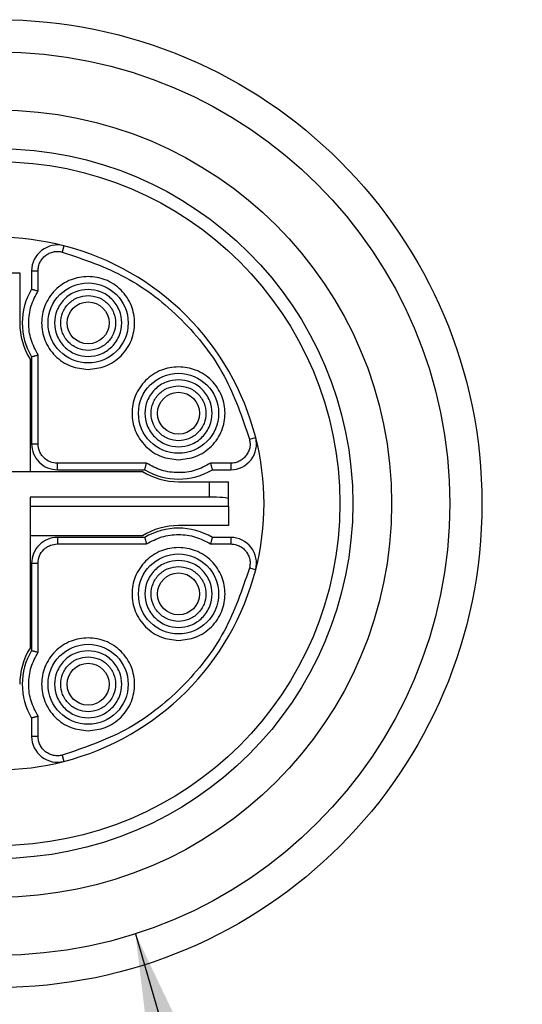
# Model space of a CAD drawing. Header units: millimetres. Extents: x 10 to 549, y 8 to 422.
# Tile 8 of 11: x 395 to 403, y 210 to 225. Entities that reach past the tile are written whole.
import ezdxf

# ---------------------------------------------------------------- set-up
doc = ezdxf.new("R2010")
doc.units = ezdxf.units.MM
doc.layers.add('DIMENSIONS', color=8, linetype='Continuous')
doc.dimstyles.new('SLDDIMSTYLE13', dxfattribs={"dimtxt": 0.18, "dimasz": 6.604, "dimexe": 0, "dimexo": 0.0625, "dimgap": 0, "dimtad": 0, "dimtih": 1, "dimtoh": 1, "dimdec": 0, "dimrnd": 1e-09, "dimzin": 0, "dimdsep": 46, "dimtxsty": 'Standard', "dimsah": 1, "dimcen": 0.09, "dimadec": 0, "dimazin": 0, "dimtfac": 6.604, "dimtdec": 0, "dimtofl": 0, "dimtmove": 0, "dimatfit": 3, "dimfxl": 0, "dimfrac": 2, "dimtolj": 1, "dimtzin": 0, "dimarcsym": 0})

msp = doc.modelspace()

# ---------------------------------------------------------------- linework, layer by layer
at = {"color": 7, "linetype": 'Continuous', "lineweight": 25, "ltscale": 2}
for p, q in [((395.710796, 221.6123279), (395.6859638, 221.5154602)), ((394.7264671, 221.1915332), (395.0264671, 221.1915332)), ((395.0264671, 221.1915332), (395.0264671, 220.4165332)), ((395.2114671, 221.2248569), (395.2114671, 220.9407231)), ((395.2114671, 221.2248569), (395.3114671, 221.2248569)), ((395.3114671, 220.9122902), (395.3114671, 221.2248569)), ((395.3114671, 218.5415332), (395.3114671, 219.9207762)), ((395.1864671, 219.8565332), (395.1864671, 218.1165332)), ((395.2114671, 219.8923434), (395.2114671, 218.5415332)), ((395.2114671, 218.5415332), (395.3114671, 218.5415332)), ((398.5853941, 218.6160299), (398.6822618, 218.6408621)), ((396.9907101, 218.2415332), (395.6114671, 218.2415332)), ((395.6114671, 218.1415332), (395.6114671, 218.2415332)), ((398.2947908, 218.2415332), (397.9822241, 218.2415332)), ((398.2947908, 218.2415332), (398.2947908, 218.1415332)), ((394.5864853, 218.1165332), (396.9264671, 218.1165332)), ((395.6114671, 218.1415332), (396.9622773, 218.1415332)), ((398.010657, 218.1415332), (398.2947908, 218.1415332)), ((397.4864671, 217.9565332), (397.9614671, 217.9565332)), ((397.9614671, 217.9565332), (397.9614671, 217.7165151)), ((397.9614671, 217.9565332), (398.2614671, 217.9565332)), ((398.2614671, 217.6902685), (398.2614671, 217.9565332)), ((397.9614671, 217.7165151), (395.1864671, 217.7165151)), ((395.1864671, 217.7165151), (395.1864671, 215.3765332)), ((398.2614671, 217.5765332), (398.2614671, 217.6902685)), ((395.1864671, 217.5765332), (398.2614671, 217.5765332)), ((398.2614671, 217.5765332), (398.2614671, 217.2765332)), ((398.2614671, 217.2765332), (397.4864671, 217.2765332)), ((396.9264671, 217.1165332), (395.1864671, 217.1165332)), ((395.6114671, 217.0915332), (395.6114671, 216.9915332)), ((396.9622773, 217.0915332), (395.6114671, 217.0915332)), ((398.2947908, 217.0915332), (398.010657, 217.0915332)), ((398.2947908, 217.0915332), (398.2947908, 216.9915332)), ((395.6114671, 216.9915332), (396.9907101, 216.9915332)), ((397.9822241, 216.9915332), (398.2947908, 216.9915332)), ((395.2114671, 216.6915332), (395.2114671, 215.3407231)), ((395.2114671, 216.6915332), (395.3114671, 216.6915332)), ((395.3114671, 215.3122902), (395.3114671, 216.6915332)), ((398.6822618, 216.5922044), (398.5853941, 216.6170366)), ((395.2114671, 214.2923434), (395.2114671, 214.0082095)), ((395.3114671, 214.0082095), (395.3114671, 214.3207762)), ((395.3114671, 214.0082095), (395.2114671, 214.0082095)), ((395.6859638, 213.7176063), (395.710796, 213.6207385))]:
    msp.add_line(p, q, dxfattribs=at)
at = {"color": 7, "linetype": 'Continuous', "lineweight": 25, "ltscale": 4}
for centre, radius in [((394.6864671, 217.6165332), 7.5), ((394.6864671, 217.6165332), 7), ((394.6864671, 217.6165332), 6.1), ((394.6864671, 217.6165332), 5.5), ((394.6864671, 217.6165332), 5.3), ((396.0864671, 220.4165332), 0.62), ((396.0864671, 220.4165332), 0.325), ((397.4864671, 219.0165332), 0.62), ((397.4864671, 219.0165332), 0.325), ((397.4864671, 216.2165332), 0.62), ((397.4864671, 216.2165332), 0.325), ((396.0864671, 214.8165332), 0.62), ((396.0864671, 214.8165332), 0.325)]:
    msp.add_circle(centre, radius, dxfattribs=at)
for centre, radius, start, end in [((394.6864671, 217.6165332), 4.125, 75.6217522, 104.37824772), ((395.6114671, 221.2248569), 0.4, 75.62175154, 180), ((394.6864671, 217.6165332), 4.125, 14.37824772, 75.62175224), ((396.0864671, 220.4165332), 1.02, 149.07526622, 210.92473378), ((396.0864671, 220.4165332), 1.06, 180, 211.8907918), ((395.6114671, 218.5415332), 0.4, 179.99999998, 270.00000006), ((398.2947908, 218.5415332), 0.4, 269.99999971, 14.37824772), ((394.6864671, 217.6165332), 4.125, 345.62175228, 14.37824772), ((397.4864671, 219.0165332), 1.06, 238.1092082, 270), ((397.4864671, 219.0165332), 1.02, 239.07526622, 300.92473378), ((397.4864671, 216.2165332), 1.06, 90, 121.8907918), ((397.4864671, 216.2165332), 1.02, 59.07526622, 120.92473378), ((395.6114671, 216.6915332), 0.4, 89.99999998, 180), ((398.2947908, 216.6915332), 0.4, 345.62175224, 90), ((394.6864671, 217.6165332), 4.125, 284.37824772, 345.62175228), ((396.0864671, 214.8165332), 1.06, 148.1092082, 180), ((396.0864671, 214.8165332), 1.02, 149.07526622, 210.92473378), ((395.6114671, 214.0082095), 0.4, 179.99999971, 284.37824772), ((394.6864671, 217.6165332), 4.125, 255.6217522, 284.37824772)]:
    msp.add_arc(centre, radius, start, end, dxfattribs=at)
msp.add_ellipse((397.9614671, 217.6902685), major_axis=(0.3, 0), ratio=0.0874886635, start_param=0, end_param=1.5707963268, dxfattribs=at)
at = {"color": 7, "linetype": 'Continuous', "lineweight": 25, "ltscale": 2}
for points, knots in [([(395.3114671, 221.2248569), (395.312946, 221.2474945), (395.3159215, 221.2930426), (395.3397761, 221.3575657), (395.3764014, 221.415788), (395.4256061, 221.4635147), (395.4843917, 221.4997464), (395.5496093, 221.5207816), (395.6185294, 221.5283824), (395.663398, 221.5197844), (395.6859638, 221.5154602)], [0, 0, 0, 0, 0.1242314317, 0.2499608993, 0.3735176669, 0.4999622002, 0.6235154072, 0.749959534, 0.8742469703, 1, 1, 1, 1]), ([(395.6859638, 221.5154602), (396.0205181, 221.4020901), (396.7019381, 221.171178), (397.5636468, 220.4937129), (398.2411119, 219.6320042), (398.472024, 218.9505842), (398.5853941, 218.6160299)], [0, 0, 0, 0, 0.2454832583, 0.5, 0.7545167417, 1, 1, 1, 1]), ([(396.0864671, 221.1365332), (395.9959308, 221.1268638), (395.8562245, 221.1119429), (395.6883734, 221.0223307), (395.5740158, 220.9293623), (395.4802973, 220.8147515), (395.393468, 220.6469698), (395.3489918, 220.4165341), (395.3934331, 220.1862738), (395.4801981, 220.0184725), (395.5737638, 219.9039557), (395.6882159, 219.810834), (395.8560471, 219.7211481), (395.9959318, 219.7062047), (396.0864671, 219.6965332)], [0, 0, 0, 0, 0.1197214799, 0.1847418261, 0.249999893, 0.3150203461, 0.3802785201, 0.5, 0.6197214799, 0.6847418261, 0.749999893, 0.8150203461, 0.8802785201, 1, 1, 1, 1]), ([(396.0864671, 219.6965332), (396.1770034, 219.7062027), (396.3167098, 219.7211236), (396.4845608, 219.8107357), (396.5989185, 219.9037041), (396.6926369, 220.0183149), (396.7794663, 220.1860967), (396.8239424, 220.4165324), (396.7795011, 220.6467926), (396.6927361, 220.814594), (396.5991704, 220.9291108), (396.4847184, 221.0222325), (396.3168872, 221.1119184), (396.1770025, 221.1268617), (396.0864671, 221.1365332)], [0, 0, 0, 0, 0.1197214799, 0.1847418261, 0.249999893, 0.3150203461, 0.3802785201, 0.5, 0.6197214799, 0.6847418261, 0.749999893, 0.8150203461, 0.8802785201, 1, 1, 1, 1]), ([(395.3114671, 219.9207762), (395.2701051, 219.9980622), (395.1873401, 220.1527112), (395.1555299, 220.4183012), (395.1889107, 220.6818292), (395.2711776, 220.8365279), (395.3114671, 220.9122902)], [0, 0, 0, 0, 0.2499267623, 0.500102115, 0.7551794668, 1, 1, 1, 1]), ([(395.2114671, 220.9407231), (395.2124872, 220.9403317), (395.2146839, 220.939489), (395.2301661, 220.9347698), (395.2487357, 220.929635), (395.2668816, 220.924712), (395.2882099, 220.9189468), (395.3035701, 220.9145505), (395.3114671, 220.9122902)], [0, 0, 0, 0, 0.2016357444, 0.4341910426, 0.5631312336, 0.7003480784, 0.845943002, 1, 1, 1, 1]), ([(396.0864671, 220.9365332), (396.0210796, 220.92955), (395.9202054, 220.918777), (395.798977, 220.8540671), (395.7163983, 220.7869448), (395.6486917, 220.7041571), (395.5859725, 220.5829843), (395.5538461, 220.4165341), (395.5859376, 220.2502593), (395.6485926, 220.1290669), (395.7161463, 220.0463732), (395.7988194, 219.9790975), (395.920028, 219.9143139), (396.0210806, 219.9035185), (396.0864671, 219.8965332)], [0, 0, 0, 0, 0.1197214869, 0.1846960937, 0.2499998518, 0.3149746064, 0.3802785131, 0.5, 0.6197214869, 0.6846960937, 0.7499998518, 0.8149746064, 0.8802785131, 1, 1, 1, 1]), ([(396.0864671, 219.9915332), (396.0330253, 219.9972404), (395.9505963, 220.0060432), (395.8515137, 220.0589246), (395.78403, 220.11377), (395.7286791, 220.1814417), (395.6774121, 220.2804753), (395.6511519, 220.4165324), (395.6773772, 220.552414), (395.7285799, 220.6514672), (395.783778, 220.7190449), (395.8513562, 220.7740437), (395.9504189, 220.8269987), (396.0330263, 220.835824), (396.0864671, 220.8415332)], [0, 0, 0, 0, 0.1197214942, 0.1846592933, 0.2499998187, 0.3149377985, 0.3802785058, 0.5, 0.6197214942, 0.6846592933, 0.7499998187, 0.8149377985, 0.8802785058, 1, 1, 1, 1]), ([(396.0864671, 219.8965332), (396.1518546, 219.9035164), (396.2527289, 219.9142894), (396.3739572, 219.9789993), (396.4565359, 220.0461216), (396.5242425, 220.1289094), (396.5869617, 220.2500822), (396.6190881, 220.4165324), (396.5869966, 220.5828071), (396.5243417, 220.7039996), (396.4567879, 220.7866932), (396.3741148, 220.8539689), (396.2529063, 220.9187525), (396.1518537, 220.929548), (396.0864671, 220.9365332)], [0, 0, 0, 0, 0.1197214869, 0.1846960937, 0.2499998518, 0.3149746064, 0.3802785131, 0.5, 0.6197214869, 0.6846960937, 0.7499998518, 0.8149746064, 0.8802785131, 1, 1, 1, 1]), ([(396.0864671, 220.8415332), (396.1399089, 220.835826), (396.222338, 220.8270232), (396.3214205, 220.7741419), (396.3889042, 220.7192965), (396.4442551, 220.6516247), (396.4955221, 220.5525912), (396.5217823, 220.4165341), (396.495557, 220.2806525), (396.4443543, 220.1815993), (396.3891562, 220.1140215), (396.3215781, 220.0590228), (396.2225154, 220.0060677), (396.139908, 219.9972425), (396.0864671, 219.9915332)], [0, 0, 0, 0, 0.1197214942, 0.1846592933, 0.2499998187, 0.3149377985, 0.3802785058, 0.5, 0.6197214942, 0.6846592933, 0.7499998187, 0.8149377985, 0.8802785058, 1, 1, 1, 1]), ([(395.2114671, 219.8923434), (395.2124872, 219.8927347), (395.2146839, 219.8935775), (395.2301661, 219.8982966), (395.2487357, 219.9034315), (395.2668816, 219.9083544), (395.2882099, 219.9141196), (395.3035701, 219.918516), (395.3114671, 219.9207762)], [0, 0, 0, 0, 0.2016357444, 0.4341910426, 0.5631312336, 0.7003480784, 0.845943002, 1, 1, 1, 1]), ([(397.4864671, 219.7365332), (397.3959308, 219.7268638), (397.2562245, 219.7119429), (397.0883734, 219.6223307), (396.9740158, 219.5293623), (396.8802973, 219.4147515), (396.793468, 219.2469698), (396.7489918, 219.0165341), (396.7934331, 218.7862738), (396.8801981, 218.6184725), (396.9737638, 218.5039557), (397.0882159, 218.410834), (397.2560471, 218.3211481), (397.3959318, 218.3062047), (397.4864671, 218.2965332)], [0, 0, 0, 0, 0.1197214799, 0.1847418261, 0.249999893, 0.3150203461, 0.3802785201, 0.5, 0.6197214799, 0.6847418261, 0.749999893, 0.8150203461, 0.8802785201, 1, 1, 1, 1]), ([(397.4864671, 218.2965332), (397.5770034, 218.3062027), (397.7167098, 218.3211236), (397.8845608, 218.4107357), (397.9989185, 218.5037041), (398.0926369, 218.6183149), (398.1794663, 218.7860967), (398.2239424, 219.0165324), (398.1795011, 219.2467926), (398.0927361, 219.414594), (397.9991704, 219.5291108), (397.8847184, 219.6222325), (397.7168872, 219.7119184), (397.5770025, 219.7268617), (397.4864671, 219.7365332)], [0, 0, 0, 0, 0.1197214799, 0.1847418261, 0.249999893, 0.3150203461, 0.3802785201, 0.5, 0.6197214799, 0.6847418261, 0.749999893, 0.8150203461, 0.8802785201, 1, 1, 1, 1]), ([(397.4864671, 219.5365332), (397.4210796, 219.52955), (397.3202054, 219.518777), (397.198977, 219.4540671), (397.1163983, 219.3869448), (397.0486917, 219.3041571), (396.9859725, 219.1829843), (396.9538461, 219.0165341), (396.9859376, 218.8502593), (397.0485926, 218.7290669), (397.1161463, 218.6463732), (397.1988194, 218.5790975), (397.320028, 218.5143139), (397.4210806, 218.5035185), (397.4864671, 218.4965332)], [0, 0, 0, 0, 0.1197214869, 0.1846960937, 0.2499998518, 0.3149746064, 0.3802785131, 0.5, 0.6197214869, 0.6846960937, 0.7499998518, 0.8149746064, 0.8802785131, 1, 1, 1, 1]), ([(397.4864671, 218.5915332), (397.4330253, 218.5972404), (397.3505963, 218.6060432), (397.2515137, 218.6589246), (397.18403, 218.71377), (397.1286791, 218.7814417), (397.0774121, 218.8804753), (397.0511519, 219.0165324), (397.0773772, 219.152414), (397.1285799, 219.2514672), (397.183778, 219.3190449), (397.2513562, 219.3740437), (397.3504189, 219.4269987), (397.4330263, 219.435824), (397.4864671, 219.4415332)], [0, 0, 0, 0, 0.11972149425, 0.18465929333, 0.24999981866, 0.31493779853, 0.38027850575, 0.5, 0.61972149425, 0.68465929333, 0.74999981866, 0.81493779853, 0.88027850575, 1, 1, 1, 1]), ([(397.4864671, 218.4965332), (397.5518546, 218.5035164), (397.6527289, 218.5142894), (397.7739572, 218.5789993), (397.8565359, 218.6461216), (397.9242425, 218.7289094), (397.9869617, 218.8500822), (398.0190881, 219.0165324), (397.9869966, 219.1828071), (397.9243417, 219.3039996), (397.8567879, 219.3866932), (397.7741148, 219.4539689), (397.6529063, 219.5187525), (397.5518537, 219.529548), (397.4864671, 219.5365332)], [0, 0, 0, 0, 0.1197214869, 0.1846960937, 0.2499998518, 0.3149746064, 0.3802785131, 0.5, 0.6197214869, 0.6846960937, 0.7499998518, 0.8149746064, 0.8802785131, 1, 1, 1, 1]), ([(397.4864671, 219.4415332), (397.5399089, 219.435826), (397.622338, 219.4270232), (397.7214205, 219.3741419), (397.7889042, 219.3192965), (397.8442551, 219.2516247), (397.8955221, 219.1525912), (397.9217823, 219.0165341), (397.895557, 218.8806525), (397.8443543, 218.7815993), (397.7891562, 218.7140215), (397.7215781, 218.6590228), (397.6225154, 218.6060677), (397.539908, 218.5972425), (397.4864671, 218.5915332)], [0, 0, 0, 0, 0.1197214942, 0.1846592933, 0.2499998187, 0.3149377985, 0.3802785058, 0.5, 0.6197214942, 0.6846592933, 0.7499998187, 0.8149377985, 0.8802785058, 1, 1, 1, 1]), ([(395.6114671, 218.2415332), (395.5721804, 218.2455908), (395.4933532, 218.2537322), (395.409955, 218.3135735), (395.359205, 218.3753456), (395.3217483, 218.4453665), (395.3154984, 218.5038261), (395.3114671, 218.5415332)], [0, 0, 0, 0, 0.2490181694, 0.4996445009, 0.6285136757, 0.7603868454, 1, 1, 1, 1]), ([(398.5853941, 218.6160299), (398.589583, 218.5937341), (398.5980112, 218.5488738), (398.5909264, 218.4804481), (398.5699061, 218.4149546), (398.5340942, 218.3565043), (398.4861471, 218.3068096), (398.4281957, 218.2702384), (398.3633219, 218.2457612), (398.3177236, 218.2429481), (398.2947908, 218.2415332)], [0, 0, 0, 0, 0.1242314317, 0.2499608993, 0.3735176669, 0.4999622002, 0.6235154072, 0.749959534, 0.8742469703, 1, 1, 1, 1]), ([(396.9622773, 218.1415332), (396.9626686, 218.1425533), (396.9635114, 218.14475), (396.9682305, 218.1602322), (396.9733654, 218.1788018), (396.9782883, 218.1969477), (396.9840535, 218.218276), (396.9884499, 218.2336362), (396.9907101, 218.2415332)], [0, 0, 0, 0, 0.2016357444, 0.4341910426, 0.5631312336, 0.7003480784, 0.845943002, 1, 1, 1, 1]), ([(397.9822241, 218.2415332), (397.9049381, 218.2001712), (397.7502892, 218.1174062), (397.4846992, 218.085596), (397.2211711, 218.1189769), (397.0664724, 218.2012437), (396.9907101, 218.2415332)], [0, 0, 0, 0, 0.2499267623, 0.500102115, 0.7551794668, 1, 1, 1, 1]), ([(397.9822241, 218.2415332), (397.9844844, 218.2336362), (397.9888807, 218.218276), (397.9946459, 218.1969477), (397.9995689, 218.1788018), (398.0047037, 218.1602322), (398.0094229, 218.14475), (398.0102656, 218.1425533), (398.010657, 218.1415332)], [0, 0, 0, 0, 0.154056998, 0.2996519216, 0.4368687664, 0.5658089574, 0.7983642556, 1, 1, 1, 1]), ([(396.9622773, 217.0915332), (396.9626686, 217.0905131), (396.9635114, 217.0883165), (396.9682305, 217.0728342), (396.9733654, 217.0542647), (396.9782883, 217.0361187), (396.9840535, 217.0147904), (396.9884499, 216.9994302), (396.9907101, 216.9915332)], [0, 0, 0, 0, 0.2016357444, 0.4341910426, 0.5631312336, 0.7003480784, 0.845943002, 1, 1, 1, 1]), ([(396.9907101, 216.9915332), (397.0679961, 217.0328952), (397.2226451, 217.1156603), (397.4882351, 217.1474704), (397.7517631, 217.1140896), (397.9064618, 217.0318227), (397.9822241, 216.9915332)], [0, 0, 0, 0, 0.2499267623, 0.500102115, 0.7551794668, 1, 1, 1, 1]), ([(398.010657, 217.0915332), (398.0102656, 217.0905131), (398.0094229, 217.0883165), (398.0047037, 217.0728342), (397.9995689, 217.0542647), (397.9946459, 217.0361187), (397.9888807, 217.0147904), (397.9844844, 216.9994302), (397.9822241, 216.9915332)], [0, 0, 0, 0, 0.2016357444, 0.4341910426, 0.5631312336, 0.7003480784, 0.845943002, 1, 1, 1, 1]), ([(395.3114671, 216.6915332), (395.3155247, 216.73082), (395.3236661, 216.8096472), (395.3835074, 216.8930454), (395.4452795, 216.9437953), (395.5153004, 216.981252), (395.57376, 216.9875019), (395.6114671, 216.9915332)], [0, 0, 0, 0, 0.24901816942, 0.49964450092, 0.62851367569, 0.76038684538, 1, 1, 1, 1]), ([(397.4864671, 216.9365332), (397.3959308, 216.9268638), (397.2562245, 216.9119429), (397.0883734, 216.8223307), (396.9740158, 216.7293623), (396.8802973, 216.6147515), (396.793468, 216.4469698), (396.7489918, 216.2165341), (396.7934331, 215.9862738), (396.8801981, 215.8184725), (396.9737638, 215.7039557), (397.0882159, 215.610834), (397.2560471, 215.5211481), (397.3959318, 215.5062047), (397.4864671, 215.4965332)], [0, 0, 0, 0, 0.1197214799, 0.1847418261, 0.249999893, 0.3150203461, 0.3802785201, 0.5, 0.6197214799, 0.6847418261, 0.749999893, 0.8150203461, 0.8802785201, 1, 1, 1, 1]), ([(397.4864671, 215.4965332), (397.5770034, 215.5062027), (397.7167098, 215.5211236), (397.8845608, 215.6107357), (397.9989185, 215.7037041), (398.0926369, 215.8183149), (398.1794663, 215.9860967), (398.2239424, 216.2165324), (398.1795011, 216.4467926), (398.0927361, 216.614594), (397.9991704, 216.7291108), (397.8847184, 216.8222325), (397.7168872, 216.9119184), (397.5770025, 216.9268617), (397.4864671, 216.9365332)], [0, 0, 0, 0, 0.1197214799, 0.1847418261, 0.249999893, 0.3150203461, 0.3802785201, 0.5, 0.6197214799, 0.6847418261, 0.749999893, 0.8150203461, 0.8802785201, 1, 1, 1, 1]), ([(398.2947908, 216.9915332), (398.3174284, 216.9900544), (398.3629765, 216.9870788), (398.4274996, 216.9632243), (398.4857219, 216.926599), (398.5334486, 216.8773943), (398.5696803, 216.8186086), (398.5907155, 216.753391), (398.5983163, 216.684471), (398.5897183, 216.6396024), (398.5853941, 216.6170366)], [0, 0, 0, 0, 0.1242314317, 0.2499608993, 0.3735176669, 0.4999622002, 0.6235154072, 0.749959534, 0.8742469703, 1, 1, 1, 1]), ([(397.4864671, 216.7365332), (397.4210796, 216.72955), (397.3202054, 216.718777), (397.198977, 216.6540671), (397.1163983, 216.5869448), (397.0486917, 216.5041571), (396.9859725, 216.3829843), (396.9538461, 216.2165341), (396.9859376, 216.0502593), (397.0485926, 215.9290669), (397.1161463, 215.8463732), (397.1988194, 215.7790975), (397.320028, 215.7143139), (397.4210806, 215.7035185), (397.4864671, 215.6965332)], [0, 0, 0, 0, 0.1197214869, 0.1846960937, 0.2499998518, 0.3149746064, 0.3802785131, 0.5, 0.6197214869, 0.6846960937, 0.7499998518, 0.8149746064, 0.8802785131, 1, 1, 1, 1]), ([(397.4864671, 215.6965332), (397.5518546, 215.7035164), (397.6527289, 215.7142894), (397.7739572, 215.7789993), (397.8565359, 215.8461216), (397.9242425, 215.9289094), (397.9869617, 216.0500822), (398.0190881, 216.2165324), (397.9869966, 216.3828071), (397.9243417, 216.5039996), (397.8567879, 216.5866932), (397.7741148, 216.6539689), (397.6529063, 216.7187525), (397.5518537, 216.729548), (397.4864671, 216.7365332)], [0, 0, 0, 0, 0.1197214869, 0.1846960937, 0.2499998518, 0.3149746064, 0.3802785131, 0.5, 0.6197214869, 0.6846960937, 0.7499998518, 0.8149746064, 0.8802785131, 1, 1, 1, 1]), ([(398.5853941, 216.6170366), (398.472024, 216.2824822), (398.2411119, 215.6010623), (397.5636468, 214.7393535), (396.7019381, 214.0618884), (396.0205181, 213.8309764), (395.6859638, 213.7176063)], [0, 0, 0, 0, 0.2454832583, 0.5, 0.7545167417, 1, 1, 1, 1]), ([(397.4864671, 215.7915332), (397.4330253, 215.7972404), (397.3505963, 215.8060432), (397.2515137, 215.8589246), (397.18403, 215.91377), (397.1286791, 215.9814417), (397.0774121, 216.0804753), (397.0511519, 216.2165324), (397.0773772, 216.352414), (397.1285799, 216.4514672), (397.183778, 216.5190449), (397.2513562, 216.5740437), (397.3504189, 216.6269987), (397.4330263, 216.635824), (397.4864671, 216.6415332)], [0, 0, 0, 0, 0.1197214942, 0.1846592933, 0.2499998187, 0.3149377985, 0.3802785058, 0.5, 0.6197214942, 0.6846592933, 0.7499998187, 0.8149377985, 0.8802785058, 1, 1, 1, 1]), ([(397.4864671, 216.6415332), (397.5399089, 216.635826), (397.622338, 216.6270232), (397.7214205, 216.5741419), (397.7889042, 216.5192965), (397.8442551, 216.4516247), (397.8955221, 216.3525912), (397.9217823, 216.2165341), (397.895557, 216.0806525), (397.8443543, 215.9815993), (397.7891562, 215.9140215), (397.7215781, 215.8590228), (397.6225154, 215.8060677), (397.539908, 215.7972425), (397.4864671, 215.7915332)], [0, 0, 0, 0, 0.1197214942, 0.1846592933, 0.2499998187, 0.3149377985, 0.3802785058, 0.5, 0.6197214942, 0.6846592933, 0.7499998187, 0.8149377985, 0.8802785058, 1, 1, 1, 1]), ([(396.0864671, 215.5365332), (395.9959308, 215.5268638), (395.8562245, 215.5119429), (395.6883734, 215.4223307), (395.5740158, 215.3293623), (395.4802973, 215.2147515), (395.393468, 215.0469698), (395.3489918, 214.8165341), (395.3934331, 214.5862738), (395.4801981, 214.4184725), (395.5737638, 214.3039557), (395.6882159, 214.210834), (395.8560471, 214.1211481), (395.9959318, 214.1062047), (396.0864671, 214.0965332)], [0, 0, 0, 0, 0.11972147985, 0.18474182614, 0.24999989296, 0.31502034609, 0.38027852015, 0.5, 0.61972147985, 0.68474182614, 0.74999989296, 0.81502034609, 0.88027852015, 1, 1, 1, 1]), ([(396.0864671, 214.0965332), (396.1770034, 214.1062027), (396.3167098, 214.1211236), (396.4845608, 214.2107357), (396.5989185, 214.3037041), (396.6926369, 214.4183149), (396.7794663, 214.5860967), (396.8239424, 214.8165324), (396.7795011, 215.0467926), (396.6927361, 215.214594), (396.5991704, 215.3291108), (396.4847184, 215.4222325), (396.3168872, 215.5119184), (396.1770025, 215.5268617), (396.0864671, 215.5365332)], [0, 0, 0, 0, 0.1197214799, 0.1847418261, 0.249999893, 0.3150203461, 0.3802785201, 0.5, 0.6197214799, 0.6847418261, 0.749999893, 0.8150203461, 0.8802785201, 1, 1, 1, 1]), ([(395.2114671, 215.3407231), (395.2124872, 215.3403317), (395.2146839, 215.339489), (395.2301661, 215.3347698), (395.2487357, 215.329635), (395.2668816, 215.324712), (395.2882099, 215.3189468), (395.3035701, 215.3145505), (395.3114671, 215.3122902)], [0, 0, 0, 0, 0.2016357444, 0.4341910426, 0.5631312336, 0.7003480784, 0.845943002, 1, 1, 1, 1]), ([(396.0864671, 215.3365332), (396.0210796, 215.32955), (395.9202054, 215.318777), (395.798977, 215.2540671), (395.7163983, 215.1869448), (395.6486917, 215.1041571), (395.5859725, 214.9829843), (395.5538461, 214.8165341), (395.5859376, 214.6502593), (395.6485926, 214.5290669), (395.7161463, 214.4463732), (395.7988194, 214.3790975), (395.920028, 214.3143139), (396.0210806, 214.3035185), (396.0864671, 214.2965332)], [0, 0, 0, 0, 0.11972148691, 0.18469609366, 0.24999985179, 0.31497460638, 0.38027851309, 0.5, 0.61972148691, 0.68469609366, 0.74999985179, 0.81497460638, 0.88027851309, 1, 1, 1, 1]), ([(396.0864671, 214.2965332), (396.1518546, 214.3035164), (396.2527289, 214.3142894), (396.3739572, 214.3789993), (396.4565359, 214.4461216), (396.5242425, 214.5289094), (396.5869617, 214.6500822), (396.6190881, 214.8165324), (396.5869966, 214.9828071), (396.5243417, 215.1039996), (396.4567879, 215.1866932), (396.3741148, 215.2539689), (396.2529063, 215.3187525), (396.1518537, 215.329548), (396.0864671, 215.3365332)], [0, 0, 0, 0, 0.1197214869, 0.1846960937, 0.2499998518, 0.3149746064, 0.3802785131, 0.5, 0.6197214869, 0.6846960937, 0.7499998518, 0.8149746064, 0.8802785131, 1, 1, 1, 1]), ([(395.3114671, 214.3207762), (395.2701051, 214.3980622), (395.1873401, 214.5527112), (395.1555299, 214.8183012), (395.1889107, 215.0818292), (395.2711776, 215.2365279), (395.3114671, 215.3122902)], [0, 0, 0, 0, 0.2499267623, 0.500102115, 0.7551794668, 1, 1, 1, 1]), ([(396.0864671, 214.3915332), (396.0330253, 214.3972404), (395.9505963, 214.4060432), (395.8515137, 214.4589246), (395.78403, 214.51377), (395.7286791, 214.5814417), (395.6774121, 214.6804753), (395.6511519, 214.8165324), (395.6773772, 214.952414), (395.7285799, 215.0514672), (395.783778, 215.1190449), (395.8513562, 215.1740437), (395.9504189, 215.2269987), (396.0330263, 215.235824), (396.0864671, 215.2415332)], [0, 0, 0, 0, 0.1197214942, 0.1846592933, 0.2499998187, 0.3149377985, 0.3802785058, 0.5, 0.6197214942, 0.6846592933, 0.7499998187, 0.8149377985, 0.8802785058, 1, 1, 1, 1]), ([(396.0864671, 215.2415332), (396.1399089, 215.235826), (396.222338, 215.2270232), (396.3214205, 215.1741419), (396.3889042, 215.1192965), (396.4442551, 215.0516247), (396.4955221, 214.9525912), (396.5217823, 214.8165341), (396.495557, 214.6806525), (396.4443543, 214.5815993), (396.3891562, 214.5140215), (396.3215781, 214.4590228), (396.2225154, 214.4060677), (396.139908, 214.3972425), (396.0864671, 214.3915332)], [0, 0, 0, 0, 0.1197214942, 0.1846592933, 0.2499998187, 0.3149377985, 0.3802785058, 0.5, 0.6197214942, 0.6846592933, 0.7499998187, 0.8149377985, 0.8802785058, 1, 1, 1, 1]), ([(395.3114671, 214.3207762), (395.3035701, 214.318516), (395.2882099, 214.3141196), (395.2668816, 214.3083544), (395.2487357, 214.3034315), (395.2301661, 214.2982966), (395.2146839, 214.2935775), (395.2124872, 214.2927347), (395.2114671, 214.2923434)], [0, 0, 0, 0, 0.154056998, 0.2996519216, 0.4368687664, 0.5658089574, 0.7983642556, 1, 1, 1, 1]), ([(395.6859638, 213.7176063), (395.663668, 213.7134174), (395.6188077, 213.7049891), (395.550382, 213.712074), (395.4848885, 213.7330942), (395.4264382, 213.7689061), (395.3767435, 213.8168533), (395.3401723, 213.8748046), (395.3156951, 213.9396785), (395.312882, 213.9852767), (395.3114671, 214.0082095)], [0, 0, 0, 0, 0.1242314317, 0.2499608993, 0.3735176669, 0.4999622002, 0.6235154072, 0.749959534, 0.8742469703, 1, 1, 1, 1])]:
    msp.add_open_spline(points, degree=3, knots=knots, dxfattribs=at)

# ---------------------------------------------------------------- leaders
at = {"layer": 'DIMENSIONS', "ltscale": 2}
msp.add_leader([(396.8193076, 210.9493755), (403.5124265, 187.8474108), (416.2124265, 187.8474108)], dimstyle='SLDDIMSTYLE13', dxfattribs=at)

doc.saveas('drawing.dxf')
